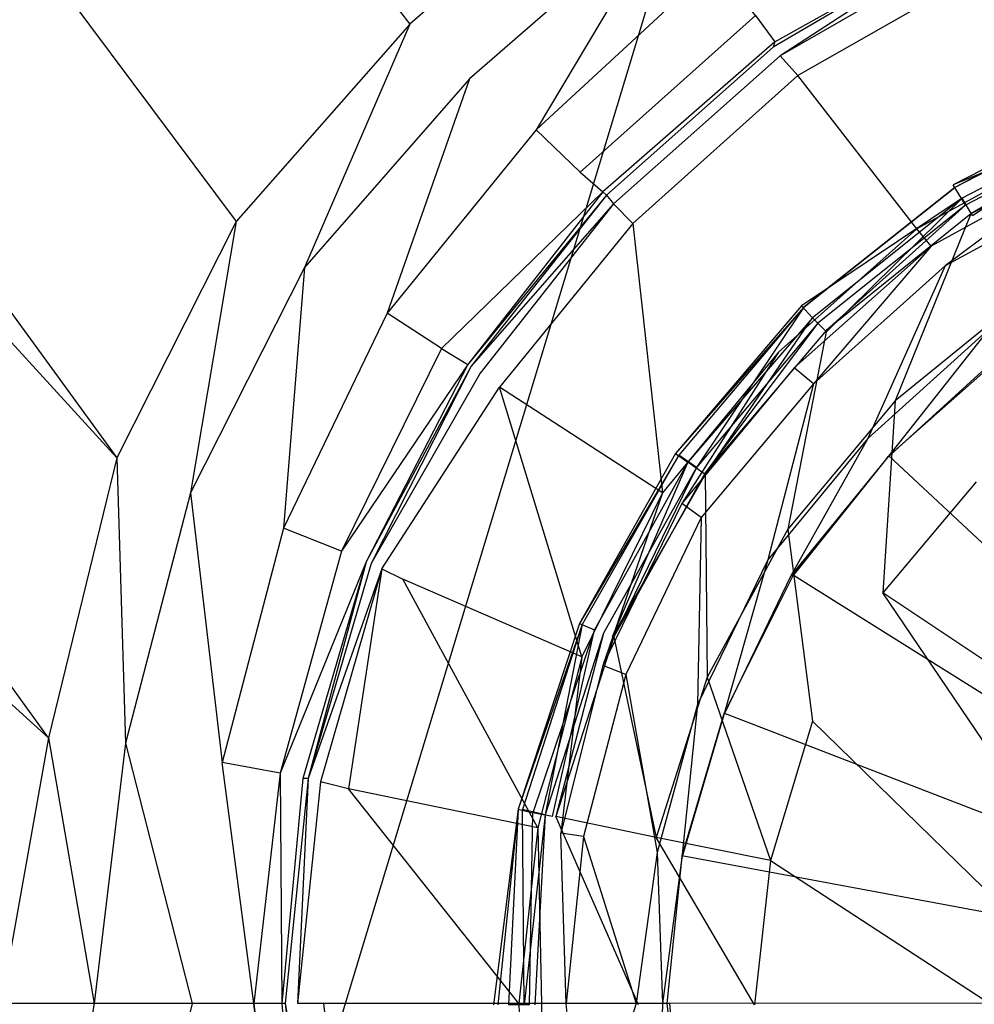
# Model space of a CAD drawing. Extents: x 0 to 1.5, y -0.9 to 0.
# Tile 7 of 16: x 0.6674 to 0.7215, y -0.45 to -0.3942. Entities that reach past the tile are written whole.
import ezdxf

# ---------------------------------------------------------------- set-up
doc = ezdxf.new("R2010")
doc.units = 0
doc.layers.add('L0_ABLAUF_INF_0___REPLACEMTFORE', color=7, linetype='CONTINUOUS')
doc.layers.add('L1_GRUPPE_28___REPLACEMTFOREMPT', color=7, linetype='CONTINUOUS')

msp = doc.modelspace()

# ---------------------------------------------------------------- linework, layer by layer
at = {"layer": 'L0_ABLAUF_INF_0___REPLACEMTFORE', "color": 8}
for points, invisible_edges in [([(0.730285, -0.399408, 0.020316), (0.720313, -0.40356, 0.021521), (0.729981, -0.398565, 0.021521), (0.730285, -0.399408, 0.020316)], 14), ([(0.720411, -0.403706, 0.022726), (0.729981, -0.398565, 0.021521), (0.720313, -0.40356, 0.021521), (0.720411, -0.403706, 0.022726)], 13), ([(0.729981, -0.398565, 0.021521), (0.720411, -0.403706, 0.022726), (0.730085, -0.398708, 0.022726), (0.729981, -0.398565, 0.021521)], 14), ([(0.730085, -0.398708, 0.022726), (0.720411, -0.403706, 0.022726), (0.721009, -0.404706, 0.023565), (0.730085, -0.398708, 0.022726)], 14), ([(0.730484, -0.399708, 0.023565), (0.730085, -0.398708, 0.022726), (0.721009, -0.404706, 0.023565), (0.730484, -0.399708, 0.023565)], 14), ([(0.720313, -0.40356, 0.021521), (0.730285, -0.399408, 0.020316), (0.72081, -0.404306, 0.020316), (0.720313, -0.40356, 0.021521)], 13), ([(0.730285, -0.399408, 0.020316), (0.721408, -0.405305, 0.020526), (0.72081, -0.404306, 0.020316), (0.730285, -0.399408, 0.020316)], 13), ([(0.721309, -0.405205, 0.023669), (0.730484, -0.399708, 0.023565), (0.721009, -0.404706, 0.023565), (0.721309, -0.405205, 0.023669)], 13), ([(0.730484, -0.399708, 0.023565), (0.721309, -0.405205, 0.023669), (0.730684, -0.400308, 0.023669), (0.730484, -0.399708, 0.023565)], 14), ([(0.721408, -0.405305, 0.020526), (0.730285, -0.399408, 0.020316), (0.730783, -0.400508, 0.020526), (0.721408, -0.405305, 0.020526)], 14), ([(0.7244, -0.409803, 0.024193), (0.730684, -0.400308, 0.023669), (0.721309, -0.405205, 0.023669), (0.7244, -0.409803, 0.024193)], 13), ([(0.72081, -0.404306, 0.020316), (0.711704, -0.410423, 0.021574), (0.720313, -0.40356, 0.021521), (0.72081, -0.404306, 0.020316)], 14), ([(0.720411, -0.403706, 0.022726), (0.720313, -0.40356, 0.021521), (0.711704, -0.410423, 0.021574), (0.720411, -0.403706, 0.022726)], 14), ([(0.711834, -0.410503, 0.022831), (0.720411, -0.403706, 0.022726), (0.711704, -0.410423, 0.021574), (0.711834, -0.410503, 0.022831)], 14), ([(0.720411, -0.403706, 0.022726), (0.711834, -0.410503, 0.022831), (0.712631, -0.411403, 0.023565), (0.720411, -0.403706, 0.022726)], 14), ([(0.721009, -0.404706, 0.023565), (0.720411, -0.403706, 0.022726), (0.712631, -0.411403, 0.023565), (0.721009, -0.404706, 0.023565)], 14), ([(0.711704, -0.410423, 0.021574), (0.72081, -0.404306, 0.020316), (0.712332, -0.411103, 0.020316), (0.711704, -0.410423, 0.021574)], 13), ([(0.72081, -0.404306, 0.020316), (0.71313, -0.411903, 0.020526), (0.712332, -0.411103, 0.020316), (0.72081, -0.404306, 0.020316)], 13), ([(0.71313, -0.411903, 0.020526), (0.72081, -0.404306, 0.020316), (0.721408, -0.405305, 0.020526), (0.71313, -0.411903, 0.020526)], 14), ([(0.71313, -0.411803, 0.023669), (0.721009, -0.404706, 0.023565), (0.712631, -0.411403, 0.023565), (0.71313, -0.411803, 0.023669)], 13), ([(0.721009, -0.404706, 0.023565), (0.71313, -0.411803, 0.023669), (0.721309, -0.405205, 0.023669), (0.721009, -0.404706, 0.023565)], 14), ([(0.71702, -0.415801, 0.024193), (0.721309, -0.405205, 0.023669), (0.71313, -0.411803, 0.023669), (0.71702, -0.415801, 0.024193)], 13), ([(0.721309, -0.405205, 0.023669), (0.71702, -0.415801, 0.024193), (0.7244, -0.409803, 0.024193), (0.721309, -0.405205, 0.023669)], 14), ([(0.7244, -0.409803, 0.024193), (0.71702, -0.415801, 0.024193), (0.721608, -0.420399, 0.024822), (0.7244, -0.409803, 0.024193)], 14), ([(0.711704, -0.410423, 0.021574), (0.712332, -0.411103, 0.020316), (0.704554, -0.4188, 0.021574), (0.711704, -0.410423, 0.021574)], 14), ([(0.711704, -0.410423, 0.021574), (0.704554, -0.4188, 0.021574), (0.711834, -0.410503, 0.022831), (0.711704, -0.410423, 0.021574)], 14), ([(0.711834, -0.410503, 0.022831), (0.704554, -0.4188, 0.021574), (0.704752, -0.418899, 0.022831), (0.711834, -0.410503, 0.022831)], 14), ([(0.70575, -0.419599, 0.023565), (0.711834, -0.410503, 0.022831), (0.704752, -0.418899, 0.022831), (0.70575, -0.419599, 0.023565)], 13), ([(0.711834, -0.410503, 0.022831), (0.70575, -0.419599, 0.023565), (0.712631, -0.411403, 0.023565), (0.711834, -0.410503, 0.022831)], 14), ([(0.712332, -0.411103, 0.020316), (0.705251, -0.419299, 0.020316), (0.704554, -0.4188, 0.021574), (0.712332, -0.411103, 0.020316)], 14), ([(0.712332, -0.411103, 0.020316), (0.706248, -0.419999, 0.020526), (0.705251, -0.419299, 0.020316), (0.712332, -0.411103, 0.020316)], 13), ([(0.706248, -0.419999, 0.020526), (0.712332, -0.411103, 0.020316), (0.71313, -0.411903, 0.020526), (0.706248, -0.419999, 0.020526)], 14), ([(0.706248, -0.419899, 0.023669), (0.712631, -0.411403, 0.023565), (0.70575, -0.419599, 0.023565), (0.706248, -0.419899, 0.023669)], 13), ([(0.712631, -0.411403, 0.023565), (0.706248, -0.419899, 0.023669), (0.71313, -0.411803, 0.023669), (0.712631, -0.411403, 0.023565)], 14), ([(0.710936, -0.423098, 0.024193), (0.71313, -0.411803, 0.023669), (0.706248, -0.419899, 0.023669), (0.710936, -0.423098, 0.024193)], 13), ([(0.71313, -0.411803, 0.023669), (0.710936, -0.423098, 0.024193), (0.71702, -0.415801, 0.024193), (0.71313, -0.411803, 0.023669)], 14), ([(0.716322, -0.426696, 0.024822), (0.71702, -0.415801, 0.024193), (0.710936, -0.423098, 0.024193), (0.716322, -0.426696, 0.024822)], 13), ([(0.71702, -0.415801, 0.024193), (0.716322, -0.426696, 0.024822), (0.721608, -0.420399, 0.024822), (0.71702, -0.415801, 0.024193)], 14), ([(0.704554, -0.4188, 0.021574), (0.705251, -0.419299, 0.020316), (0.699116, -0.428438, 0.021574), (0.704554, -0.4188, 0.021574)], 14), ([(0.704554, -0.4188, 0.021574), (0.699116, -0.428438, 0.021574), (0.704752, -0.418899, 0.022831), (0.704554, -0.4188, 0.021574)], 14), ([(0.704752, -0.418899, 0.022831), (0.699116, -0.428438, 0.021574), (0.699267, -0.428495, 0.022831), (0.704752, -0.418899, 0.022831)], 14), ([(0.704752, -0.418899, 0.022831), (0.699267, -0.428495, 0.022831), (0.700464, -0.428995, 0.023565), (0.704752, -0.418899, 0.022831)], 14), ([(0.70575, -0.419599, 0.023565), (0.704752, -0.418899, 0.022831), (0.700464, -0.428995, 0.023565), (0.70575, -0.419599, 0.023565)], 14), ([(0.705251, -0.419299, 0.020316), (0.699965, -0.428795, 0.020316), (0.699116, -0.428438, 0.021574), (0.705251, -0.419299, 0.020316)], 14), ([(0.705251, -0.419299, 0.020316), (0.700962, -0.429195, 0.020526), (0.699965, -0.428795, 0.020316), (0.705251, -0.419299, 0.020316)], 14), ([(0.706248, -0.419999, 0.020526), (0.700962, -0.429195, 0.020526), (0.705251, -0.419299, 0.020316), (0.706248, -0.419999, 0.020526)], 14), ([(0.701062, -0.429195, 0.023669), (0.70575, -0.419599, 0.023565), (0.700464, -0.428995, 0.023565), (0.701062, -0.429195, 0.023669)], 13), ([(0.70575, -0.419599, 0.023565), (0.701062, -0.429195, 0.023669), (0.706248, -0.419899, 0.023669), (0.70575, -0.419599, 0.023565)], 14), ([(0.706348, -0.431494, 0.024193), (0.706248, -0.419899, 0.023669), (0.701062, -0.429195, 0.023669), (0.706348, -0.431494, 0.024193)], 13), ([(0.706248, -0.419899, 0.023669), (0.706348, -0.431494, 0.024193), (0.710936, -0.423098, 0.024193), (0.706248, -0.419899, 0.023669)], 14), ([(0.727392, -0.434093, 0.02566), (0.721608, -0.420399, 0.024822), (0.716322, -0.426696, 0.024822), (0.727392, -0.434093, 0.02566)], 13), ([(0.712332, -0.433993, 0.024822), (0.710936, -0.423098, 0.024193), (0.706348, -0.431494, 0.024193), (0.712332, -0.433993, 0.024822)], 13), ([(0.710936, -0.423098, 0.024193), (0.712332, -0.433993, 0.024822), (0.716322, -0.426696, 0.024822), (0.710936, -0.423098, 0.024193)], 14), ([(0.7247, -0.43909, 0.025765), (0.716322, -0.426696, 0.024822), (0.712332, -0.433993, 0.024822), (0.7247, -0.43909, 0.025765)], 14), ([(0.727392, -0.434093, 0.02566), (0.716322, -0.426696, 0.024822), (0.7247, -0.43909, 0.025765), (0.727392, -0.434093, 0.02566)], 14), ([(0.699116, -0.428438, 0.021574), (0.699965, -0.428795, 0.020316), (0.695642, -0.438984, 0.021574), (0.699116, -0.428438, 0.021574)], 14), ([(0.699116, -0.428438, 0.021574), (0.695642, -0.438984, 0.021574), (0.699267, -0.428495, 0.022831), (0.699116, -0.428438, 0.021574)], 14), ([(0.699267, -0.428495, 0.022831), (0.695642, -0.438984, 0.021574), (0.695876, -0.43899, 0.022831), (0.699267, -0.428495, 0.022831)], 14), ([(0.699965, -0.428795, 0.020316), (0.696474, -0.43919, 0.020316), (0.695642, -0.438984, 0.021574), (0.699965, -0.428795, 0.020316)], 14), ([(0.697172, -0.43929, 0.023565), (0.699267, -0.428495, 0.022831), (0.695876, -0.43899, 0.022831), (0.697172, -0.43929, 0.023565)], 13), ([(0.699965, -0.428795, 0.020316), (0.697571, -0.43939, 0.020526), (0.696474, -0.43919, 0.020316), (0.699965, -0.428795, 0.020316)], 13), ([(0.699267, -0.428495, 0.022831), (0.697172, -0.43929, 0.023565), (0.700464, -0.428995, 0.023565), (0.699267, -0.428495, 0.022831)], 14), ([(0.697771, -0.43939, 0.023669), (0.700464, -0.428995, 0.023565), (0.697172, -0.43929, 0.023565), (0.697771, -0.43939, 0.023669)], 13), ([(0.697571, -0.43939, 0.020526), (0.699965, -0.428795, 0.020316), (0.700962, -0.429195, 0.020526), (0.697571, -0.43939, 0.020526)], 14), ([(0.700464, -0.428995, 0.023565), (0.697771, -0.43939, 0.023669), (0.701062, -0.429195, 0.023669), (0.700464, -0.428995, 0.023565)], 14), ([(0.703456, -0.44059, 0.024193), (0.701062, -0.429195, 0.023669), (0.697771, -0.43939, 0.023669), (0.703456, -0.44059, 0.024193)], 13), ([(0.701062, -0.429195, 0.023669), (0.703456, -0.44059, 0.024193), (0.706348, -0.431494, 0.024193), (0.701062, -0.429195, 0.023669)], 14), ([(0.709939, -0.441889, 0.024822), (0.706348, -0.431494, 0.024193), (0.703456, -0.44059, 0.024193), (0.709939, -0.441889, 0.024822)], 13), ([(0.706348, -0.431494, 0.024193), (0.709939, -0.441889, 0.024822), (0.712332, -0.433993, 0.024822), (0.706348, -0.431494, 0.024193)], 14), ([(0.723104, -0.444488, 0.025765), (0.712332, -0.433993, 0.024822), (0.709939, -0.441889, 0.024822), (0.723104, -0.444488, 0.025765)], 13), ([(0.712332, -0.433993, 0.024822), (0.723104, -0.444488, 0.025765), (0.7247, -0.43909, 0.025765), (0.712332, -0.433993, 0.024822)], 14), ([(0.695642, -0.438984, 0.021574), (0.695078, -0.450086, 0.020316), (0.694232, -0.450086, 0.021627), (0.695642, -0.438984, 0.021574)], 14), ([(0.69448, -0.450086, 0.022936), (0.695642, -0.438984, 0.021574), (0.694232, -0.450086, 0.021627), (0.69448, -0.450086, 0.022936)], 13), ([(0.695642, -0.438984, 0.021574), (0.69448, -0.450086, 0.022936), (0.695876, -0.43899, 0.022831), (0.695642, -0.438984, 0.021574)], 14), ([(0.695976, -0.450086, 0.023565), (0.695876, -0.43899, 0.022831), (0.69448, -0.450086, 0.022936), (0.695976, -0.450086, 0.023565)], 14), ([(0.695642, -0.438984, 0.021574), (0.696474, -0.43919, 0.020316), (0.695078, -0.450086, 0.020316), (0.695642, -0.438984, 0.021574)], 14), ([(0.697172, -0.43929, 0.023565), (0.695876, -0.43899, 0.022831), (0.695976, -0.450086, 0.023565), (0.697172, -0.43929, 0.023565)], 14), ([(0.696474, -0.43919, 0.020316), (0.696275, -0.450086, 0.020526), (0.695078, -0.450086, 0.020316), (0.696474, -0.43919, 0.020316)], 13), ([(0.696574, -0.450086, 0.023669), (0.697172, -0.43929, 0.023565), (0.695976, -0.450086, 0.023565), (0.696574, -0.450086, 0.023669)], 13), ([(0.696275, -0.450086, 0.020526), (0.696474, -0.43919, 0.020316), (0.697571, -0.43939, 0.020526), (0.696275, -0.450086, 0.020526)], 14), ([(0.697172, -0.43929, 0.023565), (0.696574, -0.450086, 0.023669), (0.697771, -0.43939, 0.023669), (0.697172, -0.43929, 0.023565)], 14), ([(0.702458, -0.450086, 0.024298), (0.697771, -0.43939, 0.023669), (0.696574, -0.450086, 0.023669), (0.702458, -0.450086, 0.024298)], 14), ([(0.703456, -0.44059, 0.024193), (0.697771, -0.43939, 0.023669), (0.702458, -0.450086, 0.024298), (0.703456, -0.44059, 0.024193)], 14), ([(0.709041, -0.450086, 0.024822), (0.703456, -0.44059, 0.024193), (0.702458, -0.450086, 0.024298), (0.709041, -0.450086, 0.024822)], 14), ([(0.709939, -0.441889, 0.024822), (0.703456, -0.44059, 0.024193), (0.709041, -0.450086, 0.024822), (0.709939, -0.441889, 0.024822)], 14), ([(0.722505, -0.450086, 0.025765), (0.709939, -0.441889, 0.024822), (0.709041, -0.450086, 0.024822), (0.722505, -0.450086, 0.025765)], 13), ([(0.709939, -0.441889, 0.024822), (0.722505, -0.450086, 0.025765), (0.723104, -0.444488, 0.025765), (0.709939, -0.441889, 0.024822)], 14)]:
    msp.add_3dface(points, dxfattribs=dict(at, invisible_edges=invisible_edges))
at = {"layer": 'L1_GRUPPE_28___REPLACEMTFOREMPT', "color": 8}
for points, invisible_edges in [([(0.632471, -0.626255, 0.00106), (0.632471, -0.273736, 0.00106), (0.749998, -0.238006, 0.00106), (0.632471, -0.626255, 0.00106)], 10), ([(0.632471, -0.626255, 0.00106), (0.749998, -0.238006, 0.00106), (0.749998, -0.661985, 0.00106), (0.632471, -0.626255, 0.00106)], 13), ([(0.689491, -0.394447, 0.029246), (0.62401, -0.309219, 0.031216), (0.613938, -0.317595, 0.031223), (0.689491, -0.394447, 0.029246)], 13), ([(0.62401, -0.309219, 0.031216), (0.689491, -0.394447, 0.029246), (0.701435, -0.383951, 0.029246), (0.62401, -0.309219, 0.031216)], 14), ([(0.679637, -0.405643, 0.029246), (0.613938, -0.317595, 0.031223), (0.605865, -0.327156, 0.031217), (0.679637, -0.405643, 0.029246)], 13), ([(0.613938, -0.317595, 0.031223), (0.679637, -0.405643, 0.029246), (0.689491, -0.394447, 0.029246), (0.613938, -0.317595, 0.031223)], 14), ([(0.672868, -0.419038, 0.029246), (0.605865, -0.327156, 0.031217), (0.600159, -0.339628, 0.031211), (0.672868, -0.419038, 0.029246)], 13), ([(0.605865, -0.327156, 0.031217), (0.672868, -0.419038, 0.029246), (0.679637, -0.405643, 0.029246), (0.605865, -0.327156, 0.031217)], 14), ([(0.668986, -0.434933, 0.029246), (0.600159, -0.339628, 0.031211), (0.596651, -0.36945, 0.031192), (0.668986, -0.434933, 0.029246)], 14), ([(0.672868, -0.419038, 0.029246), (0.600159, -0.339628, 0.031211), (0.668986, -0.434933, 0.029246), (0.672868, -0.419038, 0.029246)], 14), ([(0.668986, -0.434933, 0.029246), (0.596651, -0.36945, 0.031192), (0.666299, -0.449995, 0.029246), (0.668986, -0.434933, 0.029246)], 14), ([(0.701435, -0.383951, 0.029246), (0.689491, -0.394447, 0.029246), (0.692875, -0.397546, 0.029142), (0.701435, -0.383951, 0.029246)], 14), ([(0.704322, -0.387549, 0.029246), (0.701435, -0.383951, 0.029246), (0.692875, -0.397546, 0.029142), (0.704322, -0.387549, 0.029246)], 14), ([(0.696658, -0.400445, 0.029037), (0.704322, -0.387549, 0.029246), (0.692875, -0.397546, 0.029142), (0.696658, -0.400445, 0.029037)], 13), ([(0.704322, -0.387549, 0.029246), (0.696658, -0.400445, 0.029037), (0.70681, -0.391048, 0.029142), (0.704322, -0.387549, 0.029246)], 14), ([(0.7091, -0.393947, 0.027989), (0.710195, -0.395447, 0.024426), (0.721144, -0.389049, 0.024426), (0.7091, -0.393947, 0.027989)], 14), ([(0.710195, -0.395447, 0.024426), (0.720845, -0.389449, 0.021283), (0.721144, -0.389049, 0.024426), (0.710195, -0.395447, 0.024426)], 14), ([(0.720845, -0.389449, 0.021283), (0.710095, -0.395746, 0.021283), (0.710493, -0.396246, 0.019187), (0.720845, -0.389449, 0.021283)], 14), ([(0.720845, -0.389449, 0.021283), (0.710195, -0.395447, 0.024426), (0.710095, -0.395746, 0.021283), (0.720845, -0.389449, 0.021283)], 13), ([(0.720845, -0.389449, 0.021283), (0.710493, -0.396246, 0.019187), (0.721243, -0.390048, 0.019082), (0.720845, -0.389449, 0.021283)], 14), ([(0.721243, -0.390048, 0.019082), (0.710493, -0.396246, 0.019187), (0.711489, -0.397346, 0.017511), (0.721243, -0.390048, 0.019082)], 14), ([(0.722239, -0.391248, 0.017406), (0.721243, -0.390048, 0.019082), (0.711489, -0.397346, 0.017511), (0.722239, -0.391248, 0.017406)], 14), ([(0.70681, -0.391048, 0.029142), (0.696658, -0.400445, 0.029037), (0.699146, -0.402844, 0.027779), (0.70681, -0.391048, 0.029142)], 14), ([(0.7091, -0.393947, 0.027989), (0.70681, -0.391048, 0.029142), (0.699146, -0.402844, 0.027779), (0.7091, -0.393947, 0.027989)], 14), ([(0.722239, -0.391248, 0.017406), (0.711489, -0.397346, 0.017511), (0.718257, -0.406043, 0.009442), (0.722239, -0.391248, 0.017406)], 14), ([(0.727415, -0.401045, 0.009338), (0.722239, -0.391248, 0.017406), (0.718257, -0.406043, 0.009442), (0.727415, -0.401045, 0.009338)], 14), ([(0.7091, -0.393947, 0.027989), (0.699146, -0.402844, 0.027779), (0.710195, -0.395447, 0.024426), (0.7091, -0.393947, 0.027989)], 14), ([(0.683519, -0.408242, 0.029142), (0.689491, -0.394447, 0.029246), (0.679637, -0.405643, 0.029246), (0.683519, -0.408242, 0.029142)], 13), ([(0.689491, -0.394447, 0.029246), (0.683519, -0.408242, 0.029142), (0.692875, -0.397546, 0.029142), (0.689491, -0.394447, 0.029246)], 14), ([(0.699146, -0.402844, 0.027779), (0.70044, -0.403944, 0.024322), (0.710195, -0.395447, 0.024426), (0.699146, -0.402844, 0.027779)], 14), ([(0.710195, -0.395447, 0.024426), (0.70044, -0.403944, 0.024322), (0.710095, -0.395746, 0.021283), (0.710195, -0.395447, 0.024426)], 14), ([(0.70044, -0.403944, 0.024322), (0.700639, -0.404144, 0.021283), (0.710095, -0.395746, 0.021283), (0.70044, -0.403944, 0.024322)], 14), ([(0.710095, -0.395746, 0.021283), (0.700639, -0.404144, 0.021283), (0.710493, -0.396246, 0.019187), (0.710095, -0.395746, 0.021283)], 14), ([(0.700639, -0.404144, 0.021283), (0.701037, -0.404643, 0.019082), (0.710493, -0.396246, 0.019187), (0.700639, -0.404144, 0.021283)], 14), ([(0.710493, -0.396246, 0.019187), (0.701037, -0.404643, 0.019082), (0.702132, -0.405743, 0.017511), (0.710493, -0.396246, 0.019187)], 14), ([(0.711489, -0.397346, 0.017511), (0.710493, -0.396246, 0.019187), (0.702132, -0.405743, 0.017511), (0.711489, -0.397346, 0.017511)], 14), ([(0.688197, -0.410841, 0.029037), (0.692875, -0.397546, 0.029142), (0.683519, -0.408242, 0.029142), (0.688197, -0.410841, 0.029037)], 13), ([(0.692875, -0.397546, 0.029142), (0.688197, -0.410841, 0.029037), (0.696658, -0.400445, 0.029037), (0.692875, -0.397546, 0.029142)], 14), ([(0.711489, -0.397346, 0.017511), (0.702132, -0.405743, 0.017511), (0.710394, -0.413041, 0.009338), (0.711489, -0.397346, 0.017511)], 14), ([(0.718257, -0.406043, 0.009442), (0.711489, -0.397346, 0.017511), (0.710394, -0.413041, 0.009338), (0.718257, -0.406043, 0.009442)], 14), ([(0.696658, -0.400445, 0.029037), (0.688197, -0.410841, 0.029037), (0.691283, -0.412841, 0.027884), (0.696658, -0.400445, 0.029037)], 14), ([(0.699146, -0.402844, 0.027779), (0.696658, -0.400445, 0.029037), (0.691283, -0.412841, 0.027884), (0.699146, -0.402844, 0.027779)], 14), ([(0.727415, -0.401045, 0.009338), (0.718257, -0.406043, 0.009442), (0.719054, -0.407043, 0.008709), (0.727415, -0.401045, 0.009338)], 14), ([(0.727912, -0.402144, 0.008709), (0.727415, -0.401045, 0.009338), (0.719054, -0.407043, 0.008709), (0.727912, -0.402144, 0.008709)], 14), ([(0.71985, -0.408142, 0.008395), (0.727912, -0.402144, 0.008709), (0.719054, -0.407043, 0.008709), (0.71985, -0.408142, 0.008395)], 13), ([(0.727912, -0.402144, 0.008709), (0.71985, -0.408142, 0.008395), (0.72851, -0.403444, 0.008395), (0.727912, -0.402144, 0.008709)], 14), ([(0.691283, -0.412841, 0.027884), (0.70044, -0.403944, 0.024322), (0.699146, -0.402844, 0.027779), (0.691283, -0.412841, 0.027884)], 14), ([(0.722338, -0.411741, 0.008395), (0.72851, -0.403444, 0.008395), (0.71985, -0.408142, 0.008395), (0.722338, -0.411741, 0.008395)], 13), ([(0.70044, -0.403944, 0.024322), (0.691283, -0.412841, 0.027884), (0.692776, -0.41374, 0.024322), (0.70044, -0.403944, 0.024322)], 13), ([(0.70044, -0.403944, 0.024322), (0.692776, -0.41374, 0.024322), (0.700639, -0.404144, 0.021283), (0.70044, -0.403944, 0.024322)], 14), ([(0.700639, -0.404144, 0.021283), (0.692776, -0.41374, 0.024322), (0.692975, -0.41384, 0.021178), (0.700639, -0.404144, 0.021283)], 14), ([(0.700639, -0.404144, 0.021283), (0.692975, -0.41384, 0.021178), (0.701037, -0.404643, 0.019082), (0.700639, -0.404144, 0.021283)], 14), ([(0.701037, -0.404643, 0.019082), (0.692975, -0.41384, 0.021178), (0.693473, -0.41424, 0.019187), (0.701037, -0.404643, 0.019082)], 14), ([(0.701037, -0.404643, 0.019082), (0.693473, -0.41424, 0.019187), (0.694567, -0.41504, 0.017615), (0.701037, -0.404643, 0.019082)], 14), ([(0.702132, -0.405743, 0.017511), (0.701037, -0.404643, 0.019082), (0.694567, -0.41504, 0.017615), (0.702132, -0.405743, 0.017511)], 14), ([(0.677049, -0.421038, 0.029142), (0.679637, -0.405643, 0.029246), (0.672868, -0.419038, 0.029246), (0.677049, -0.421038, 0.029142)], 13), ([(0.679637, -0.405643, 0.029246), (0.677049, -0.421038, 0.029142), (0.683519, -0.408242, 0.029142), (0.679637, -0.405643, 0.029246)], 14), ([(0.703824, -0.421038, 0.009442), (0.702132, -0.405743, 0.017511), (0.694567, -0.41504, 0.017615), (0.703824, -0.421038, 0.009442)], 13), ([(0.702132, -0.405743, 0.017511), (0.703824, -0.421038, 0.009442), (0.710394, -0.413041, 0.009338), (0.702132, -0.405743, 0.017511)], 14), ([(0.718257, -0.406043, 0.009442), (0.710394, -0.413041, 0.009338), (0.71129, -0.41394, 0.008709), (0.718257, -0.406043, 0.009442)], 14), ([(0.719054, -0.407043, 0.008709), (0.718257, -0.406043, 0.009442), (0.71129, -0.41394, 0.008709), (0.719054, -0.407043, 0.008709)], 14), ([(0.712385, -0.41484, 0.008395), (0.719054, -0.407043, 0.008709), (0.71129, -0.41394, 0.008709), (0.712385, -0.41484, 0.008395)], 13), ([(0.719054, -0.407043, 0.008709), (0.712385, -0.41484, 0.008395), (0.71985, -0.408142, 0.008395), (0.719054, -0.407043, 0.008709)], 14), ([(0.682324, -0.423037, 0.029037), (0.683519, -0.408242, 0.029142), (0.677049, -0.421038, 0.029142), (0.682324, -0.423037, 0.029037)], 13), ([(0.683519, -0.408242, 0.029142), (0.682324, -0.423037, 0.029037), (0.688197, -0.410841, 0.029037), (0.683519, -0.408242, 0.029142)], 14), ([(0.71547, -0.417939, 0.008395), (0.71985, -0.408142, 0.008395), (0.712385, -0.41484, 0.008395), (0.71547, -0.417939, 0.008395)], 13), ([(0.71985, -0.408142, 0.008395), (0.71547, -0.417939, 0.008395), (0.722338, -0.411741, 0.008395), (0.71985, -0.408142, 0.008395)], 14), ([(0.688197, -0.410841, 0.029037), (0.682324, -0.423037, 0.029037), (0.685609, -0.424337, 0.02757), (0.688197, -0.410841, 0.029037)], 14), ([(0.691283, -0.412841, 0.027884), (0.688197, -0.410841, 0.029037), (0.685609, -0.424337, 0.02757), (0.691283, -0.412841, 0.027884)], 14), ([(0.716565, -0.419038, 0.008395), (0.722338, -0.411741, 0.008395), (0.71547, -0.417939, 0.008395), (0.716565, -0.419038, 0.008395)], 13), ([(0.722338, -0.411741, 0.008395), (0.716565, -0.419038, 0.008395), (0.723135, -0.413041, 0.008395), (0.722338, -0.411741, 0.008395)], 14), ([(0.691283, -0.412841, 0.027884), (0.685609, -0.424337, 0.02757), (0.692776, -0.41374, 0.024322), (0.691283, -0.412841, 0.027884)], 14), ([(0.704919, -0.421638, 0.008814), (0.710394, -0.413041, 0.009338), (0.703824, -0.421038, 0.009442), (0.704919, -0.421638, 0.008814)], 13), ([(0.710394, -0.413041, 0.009338), (0.704919, -0.421638, 0.008814), (0.71129, -0.41394, 0.008709), (0.710394, -0.413041, 0.009338)], 14), ([(0.723135, -0.413041, 0.008395), (0.716565, -0.419038, 0.008395), (0.723259, -0.413103, 0.007414), (0.723135, -0.413041, 0.008395)], 14), ([(0.716565, -0.419038, 0.008395), (0.716627, -0.418976, 0.007414), (0.723259, -0.413103, 0.007414), (0.716565, -0.419038, 0.008395)], 14), ([(0.723259, -0.413103, 0.007414), (0.716627, -0.418976, 0.007414), (0.723334, -0.41314, 0.006823), (0.723259, -0.413103, 0.007414)], 14), ([(0.716627, -0.418976, 0.007414), (0.716665, -0.418938, 0.006823), (0.723334, -0.41314, 0.006823), (0.716627, -0.418976, 0.007414)], 14), ([(0.749998, -0.450009, 0.006823), (0.723334, -0.41314, 0.006823), (0.716665, -0.418938, 0.006823), (0.749998, -0.450009, 0.006823)], 14), ([(0.692776, -0.41374, 0.024322), (0.685609, -0.424337, 0.02757), (0.687003, -0.424936, 0.024217), (0.692776, -0.41374, 0.024322)], 14), ([(0.692776, -0.41374, 0.024322), (0.687003, -0.424936, 0.024217), (0.692975, -0.41384, 0.021178), (0.692776, -0.41374, 0.024322)], 14), ([(0.692975, -0.41384, 0.021178), (0.687003, -0.424936, 0.024217), (0.687301, -0.425036, 0.021073), (0.692975, -0.41384, 0.021178)], 14), ([(0.692975, -0.41384, 0.021178), (0.687301, -0.425036, 0.021073), (0.693473, -0.41424, 0.019187), (0.692975, -0.41384, 0.021178)], 14), ([(0.693473, -0.41424, 0.019187), (0.687301, -0.425036, 0.021073), (0.687898, -0.425336, 0.019082), (0.693473, -0.41424, 0.019187)], 14), ([(0.687898, -0.425336, 0.019082), (0.694567, -0.41504, 0.017615), (0.693473, -0.41424, 0.019187), (0.687898, -0.425336, 0.019082)], 14), ([(0.71129, -0.41394, 0.008709), (0.704919, -0.421638, 0.008814), (0.706014, -0.422437, 0.008395), (0.71129, -0.41394, 0.008709)], 14), ([(0.712385, -0.41484, 0.008395), (0.71129, -0.41394, 0.008709), (0.706014, -0.422437, 0.008395), (0.712385, -0.41484, 0.008395)], 14), ([(0.694567, -0.41504, 0.017615), (0.687898, -0.425336, 0.019082), (0.689093, -0.425936, 0.017511), (0.694567, -0.41504, 0.017615)], 13), ([(0.699246, -0.430335, 0.009338), (0.694567, -0.41504, 0.017615), (0.689093, -0.425936, 0.017511), (0.699246, -0.430335, 0.009338)], 14), ([(0.703824, -0.421038, 0.009442), (0.694567, -0.41504, 0.017615), (0.699246, -0.430335, 0.009338), (0.703824, -0.421038, 0.009442)], 14), ([(0.709797, -0.424836, 0.008395), (0.712385, -0.41484, 0.008395), (0.706014, -0.422437, 0.008395), (0.709797, -0.424836, 0.008395)], 13), ([(0.712385, -0.41484, 0.008395), (0.709797, -0.424836, 0.008395), (0.71547, -0.417939, 0.008395), (0.712385, -0.41484, 0.008395)], 14), ([(0.711091, -0.425736, 0.008395), (0.71547, -0.417939, 0.008395), (0.709797, -0.424836, 0.008395), (0.711091, -0.425736, 0.008395)], 13), ([(0.71547, -0.417939, 0.008395), (0.711091, -0.425736, 0.008395), (0.716565, -0.419038, 0.008395), (0.71547, -0.417939, 0.008395)], 14), ([(0.749998, -0.450009, 0.006823), (0.716665, -0.418938, 0.006823), (0.71129, -0.425736, 0.006823), (0.749998, -0.450009, 0.006823)], 14), ([(0.716665, -0.418938, 0.006823), (0.716627, -0.418976, 0.007414), (0.71129, -0.425736, 0.006823), (0.716665, -0.418938, 0.006823)], 14), ([(0.673366, -0.435233, 0.029142), (0.672868, -0.419038, 0.029246), (0.668986, -0.434933, 0.029246), (0.673366, -0.435233, 0.029142)], 13), ([(0.672868, -0.419038, 0.029246), (0.673366, -0.435233, 0.029142), (0.677049, -0.421038, 0.029142), (0.672868, -0.419038, 0.029246)], 14), ([(0.716565, -0.419038, 0.008395), (0.711091, -0.425736, 0.008395), (0.711215, -0.425736, 0.007414), (0.716565, -0.419038, 0.008395)], 14), ([(0.716627, -0.418976, 0.007414), (0.716565, -0.419038, 0.008395), (0.711215, -0.425736, 0.007414), (0.716627, -0.418976, 0.007414)], 14), ([(0.716627, -0.418976, 0.007414), (0.711215, -0.425736, 0.007414), (0.71129, -0.425736, 0.006823), (0.716627, -0.418976, 0.007414)], 14), ([(0.678841, -0.436332, 0.029037), (0.677049, -0.421038, 0.029142), (0.673366, -0.435233, 0.029142), (0.678841, -0.436332, 0.029037)], 13), ([(0.677049, -0.421038, 0.029142), (0.678841, -0.436332, 0.029037), (0.682324, -0.423037, 0.029037), (0.677049, -0.421038, 0.029142)], 14), ([(0.70044, -0.430834, 0.008709), (0.703824, -0.421038, 0.009442), (0.699246, -0.430335, 0.009338), (0.70044, -0.430834, 0.008709)], 13), ([(0.703824, -0.421038, 0.009442), (0.70044, -0.430834, 0.008709), (0.704919, -0.421638, 0.008814), (0.703824, -0.421038, 0.009442)], 14), ([(0.704919, -0.421638, 0.008814), (0.70044, -0.430834, 0.008709), (0.701734, -0.431334, 0.008395), (0.704919, -0.421638, 0.008814)], 14), ([(0.706014, -0.422437, 0.008395), (0.704919, -0.421638, 0.008814), (0.701734, -0.431334, 0.008395), (0.706014, -0.422437, 0.008395)], 14), ([(0.705815, -0.433034, 0.008395), (0.706014, -0.422437, 0.008395), (0.701734, -0.431334, 0.008395), (0.705815, -0.433034, 0.008395)], 13), ([(0.706014, -0.422437, 0.008395), (0.705815, -0.433034, 0.008395), (0.709797, -0.424836, 0.008395), (0.706014, -0.422437, 0.008395)], 14), ([(0.682324, -0.423037, 0.029037), (0.678841, -0.436332, 0.029037), (0.682125, -0.436932, 0.02736), (0.682324, -0.423037, 0.029037)], 14), ([(0.685609, -0.424337, 0.02757), (0.682324, -0.423037, 0.029037), (0.682125, -0.436932, 0.02736), (0.685609, -0.424337, 0.02757)], 14), ([(0.685609, -0.424337, 0.02757), (0.682125, -0.436932, 0.02736), (0.687003, -0.424936, 0.024217), (0.685609, -0.424337, 0.02757)], 14), ([(0.687003, -0.424936, 0.024217), (0.682125, -0.436932, 0.02736), (0.683419, -0.437232, 0.024217), (0.687003, -0.424936, 0.024217)], 14), ([(0.687003, -0.424936, 0.024217), (0.683419, -0.437232, 0.024217), (0.683718, -0.437232, 0.020968), (0.687003, -0.424936, 0.024217)], 14), ([(0.687003, -0.424936, 0.024217), (0.683718, -0.437232, 0.020968), (0.687301, -0.425036, 0.021073), (0.687003, -0.424936, 0.024217)], 14), ([(0.687301, -0.425036, 0.021073), (0.683718, -0.437232, 0.020968), (0.687898, -0.425336, 0.019082), (0.687301, -0.425036, 0.021073)], 14), ([(0.707308, -0.433633, 0.008395), (0.709797, -0.424836, 0.008395), (0.705815, -0.433034, 0.008395), (0.707308, -0.433633, 0.008395)], 13), ([(0.709797, -0.424836, 0.008395), (0.707308, -0.433633, 0.008395), (0.711091, -0.425736, 0.008395), (0.709797, -0.424836, 0.008395)], 14), ([(0.687898, -0.425336, 0.019082), (0.683718, -0.437232, 0.020968), (0.684415, -0.437432, 0.018873), (0.687898, -0.425336, 0.019082)], 14), ([(0.687898, -0.425336, 0.019082), (0.684415, -0.437432, 0.018873), (0.686007, -0.437832, 0.017301), (0.687898, -0.425336, 0.019082)], 14), ([(0.687898, -0.425336, 0.019082), (0.686007, -0.437832, 0.017301), (0.689093, -0.425936, 0.017511), (0.687898, -0.425336, 0.019082)], 14), ([(0.696757, -0.440031, 0.009233), (0.689093, -0.425936, 0.017511), (0.686007, -0.437832, 0.017301), (0.696757, -0.440031, 0.009233)], 14), ([(0.699246, -0.430335, 0.009338), (0.689093, -0.425936, 0.017511), (0.696757, -0.440031, 0.009233), (0.699246, -0.430335, 0.009338)], 14), ([(0.749998, -0.450009, 0.006823), (0.71129, -0.425736, 0.006823), (0.707308, -0.433533, 0.006823), (0.749998, -0.450009, 0.006823)], 14), ([(0.711215, -0.425736, 0.007414), (0.707308, -0.433571, 0.007414), (0.707308, -0.433533, 0.006823), (0.711215, -0.425736, 0.007414)], 14), ([(0.71129, -0.425736, 0.006823), (0.711215, -0.425736, 0.007414), (0.707308, -0.433533, 0.006823), (0.71129, -0.425736, 0.006823)], 14), ([(0.711091, -0.425736, 0.008395), (0.707308, -0.433633, 0.008395), (0.707308, -0.433571, 0.007414), (0.711091, -0.425736, 0.008395)], 14), ([(0.711215, -0.425736, 0.007414), (0.711091, -0.425736, 0.008395), (0.707308, -0.433571, 0.007414), (0.711215, -0.425736, 0.007414)], 14), ([(0.698051, -0.440331, 0.008604), (0.699246, -0.430335, 0.009338), (0.696757, -0.440031, 0.009233), (0.698051, -0.440331, 0.008604)], 13), ([(0.699246, -0.430335, 0.009338), (0.698051, -0.440331, 0.008604), (0.70044, -0.430834, 0.008709), (0.699246, -0.430335, 0.009338)], 14), ([(0.70044, -0.430834, 0.008709), (0.698051, -0.440331, 0.008604), (0.699345, -0.440531, 0.008395), (0.70044, -0.430834, 0.008709)], 14), ([(0.701734, -0.431334, 0.008395), (0.70044, -0.430834, 0.008709), (0.699345, -0.440531, 0.008395), (0.701734, -0.431334, 0.008395)], 14), ([(0.703526, -0.441431, 0.008395), (0.701734, -0.431334, 0.008395), (0.699345, -0.440531, 0.008395), (0.703526, -0.441431, 0.008395)], 13), ([(0.701734, -0.431334, 0.008395), (0.703526, -0.441431, 0.008395), (0.705815, -0.433034, 0.008395), (0.701734, -0.431334, 0.008395)], 14), ([(0.704919, -0.441731, 0.008395), (0.705815, -0.433034, 0.008395), (0.703526, -0.441431, 0.008395), (0.704919, -0.441731, 0.008395)], 13), ([(0.705815, -0.433034, 0.008395), (0.704919, -0.441731, 0.008395), (0.707308, -0.433633, 0.008395), (0.705815, -0.433034, 0.008395)], 14), ([(0.749998, -0.450009, 0.006823), (0.707308, -0.433533, 0.006823), (0.704919, -0.441631, 0.006823), (0.749998, -0.450009, 0.006823)], 14), ([(0.707308, -0.433571, 0.007414), (0.704919, -0.441631, 0.006823), (0.707308, -0.433533, 0.006823), (0.707308, -0.433571, 0.007414)], 14), ([(0.707308, -0.433633, 0.008395), (0.704919, -0.441668, 0.007414), (0.707308, -0.433571, 0.007414), (0.707308, -0.433633, 0.008395)], 14), ([(0.704919, -0.441631, 0.006823), (0.707308, -0.433571, 0.007414), (0.704919, -0.441668, 0.007414), (0.704919, -0.441631, 0.006823)], 13), ([(0.704919, -0.441668, 0.007414), (0.707308, -0.433633, 0.008395), (0.704919, -0.441731, 0.008395), (0.704919, -0.441668, 0.007414)], 13), ([(0.671574, -0.449995, 0.029142), (0.668986, -0.434933, 0.029246), (0.666299, -0.449995, 0.029246), (0.671574, -0.449995, 0.029142)], 13), ([(0.668986, -0.434933, 0.029246), (0.671574, -0.449995, 0.029142), (0.673366, -0.435233, 0.029142), (0.668986, -0.434933, 0.029246)], 14), ([(0.677148, -0.449995, 0.029037), (0.673366, -0.435233, 0.029142), (0.671574, -0.449995, 0.029142), (0.677148, -0.449995, 0.029037)], 13), ([(0.673366, -0.435233, 0.029142), (0.677148, -0.449995, 0.029037), (0.678841, -0.436332, 0.029037), (0.673366, -0.435233, 0.029142)], 14), ([(0.680632, -0.449995, 0.02757), (0.678841, -0.436332, 0.029037), (0.677148, -0.449995, 0.029037), (0.680632, -0.449995, 0.02757)], 14), ([(0.682125, -0.436932, 0.02736), (0.678841, -0.436332, 0.029037), (0.680632, -0.449995, 0.02757), (0.682125, -0.436932, 0.02736)], 14), ([(0.682125, -0.436932, 0.02736), (0.680632, -0.449995, 0.02757), (0.682225, -0.449995, 0.024217), (0.682125, -0.436932, 0.02736)], 14), ([(0.682125, -0.436932, 0.02736), (0.682225, -0.449995, 0.024217), (0.683419, -0.437232, 0.024217), (0.682125, -0.436932, 0.02736)], 14), ([(0.683419, -0.437232, 0.024217), (0.682225, -0.449995, 0.024217), (0.682424, -0.449995, 0.021073), (0.683419, -0.437232, 0.024217)], 14), ([(0.683121, -0.449995, 0.019082), (0.683718, -0.437232, 0.020968), (0.682424, -0.449995, 0.021073), (0.683121, -0.449995, 0.019082)], 13), ([(0.683718, -0.437232, 0.020968), (0.683419, -0.437232, 0.024217), (0.682424, -0.449995, 0.021073), (0.683718, -0.437232, 0.020968)], 14), ([(0.683718, -0.437232, 0.020968), (0.683121, -0.449995, 0.019082), (0.684415, -0.437432, 0.018873), (0.683718, -0.437232, 0.020968)], 14), ([(0.684415, -0.437432, 0.018873), (0.683121, -0.449995, 0.019082), (0.684614, -0.449995, 0.017406), (0.684415, -0.437432, 0.018873)], 14), ([(0.686007, -0.437832, 0.017301), (0.684415, -0.437432, 0.018873), (0.684614, -0.449995, 0.017406), (0.686007, -0.437832, 0.017301)], 14), ([(0.695662, -0.449995, 0.009338), (0.686007, -0.437832, 0.017301), (0.684614, -0.449995, 0.017406), (0.695662, -0.449995, 0.009338)], 14), ([(0.696757, -0.440031, 0.009233), (0.686007, -0.437832, 0.017301), (0.695662, -0.449995, 0.009338), (0.696757, -0.440031, 0.009233)], 14), ([(0.696956, -0.449995, 0.008709), (0.696757, -0.440031, 0.009233), (0.695662, -0.449995, 0.009338), (0.696956, -0.449995, 0.008709)], 13), ([(0.696757, -0.440031, 0.009233), (0.696956, -0.449995, 0.008709), (0.698051, -0.440331, 0.008604), (0.696757, -0.440031, 0.009233)], 14), ([(0.69835, -0.449995, 0.008395), (0.698051, -0.440331, 0.008604), (0.696956, -0.449995, 0.008709), (0.69835, -0.449995, 0.008395)], 14), ([(0.699345, -0.440531, 0.008395), (0.698051, -0.440331, 0.008604), (0.69835, -0.449995, 0.008395), (0.699345, -0.440531, 0.008395)], 14), ([(0.702331, -0.449995, 0.008395), (0.699345, -0.440531, 0.008395), (0.69835, -0.449995, 0.008395), (0.702331, -0.449995, 0.008395)], 13), ([(0.699345, -0.440531, 0.008395), (0.702331, -0.449995, 0.008395), (0.703526, -0.441431, 0.008395), (0.699345, -0.440531, 0.008395)], 14), ([(0.703824, -0.449995, 0.008395), (0.703526, -0.441431, 0.008395), (0.702331, -0.449995, 0.008395), (0.703824, -0.449995, 0.008395)], 13), ([(0.703526, -0.441431, 0.008395), (0.703824, -0.449995, 0.008395), (0.704919, -0.441731, 0.008395), (0.703526, -0.441431, 0.008395)], 14), ([(0.704919, -0.441731, 0.008395), (0.703824, -0.449995, 0.008395), (0.704073, -0.449995, 0.007414), (0.704919, -0.441731, 0.008395)], 14), ([(0.704919, -0.441668, 0.007414), (0.704073, -0.449995, 0.007414), (0.704223, -0.449995, 0.006823), (0.704919, -0.441668, 0.007414)], 14), ([(0.704919, -0.441668, 0.007414), (0.704919, -0.441731, 0.008395), (0.704073, -0.449995, 0.007414), (0.704919, -0.441668, 0.007414)], 14), ([(0.749998, -0.450009, 0.006823), (0.704919, -0.441631, 0.006823), (0.704223, -0.449995, 0.006823), (0.749998, -0.450009, 0.006823)], 14), ([(0.704919, -0.441631, 0.006823), (0.704919, -0.441668, 0.007414), (0.704223, -0.449995, 0.006823), (0.704919, -0.441631, 0.006823)], 14), ([(0.668986, -0.465058, 0.029246), (0.666299, -0.449995, 0.029246), (0.596651, -0.53054, 0.031192), (0.668986, -0.465058, 0.029246)], 14), ([(0.668986, -0.465058, 0.029246), (0.671574, -0.449995, 0.029142), (0.666299, -0.449995, 0.029246), (0.668986, -0.465058, 0.029246)], 13), ([(0.671574, -0.449995, 0.029142), (0.668986, -0.465058, 0.029246), (0.673366, -0.464758, 0.029142), (0.671574, -0.449995, 0.029142)], 14), ([(0.673366, -0.464758, 0.029142), (0.677148, -0.449995, 0.029037), (0.671574, -0.449995, 0.029142), (0.673366, -0.464758, 0.029142)], 13), ([(0.677148, -0.449995, 0.029037), (0.673366, -0.464758, 0.029142), (0.678841, -0.463658, 0.029037), (0.677148, -0.449995, 0.029037)], 14), ([(0.680632, -0.449995, 0.02757), (0.677148, -0.449995, 0.029037), (0.678841, -0.463658, 0.029037), (0.680632, -0.449995, 0.02757)], 14), ([(0.682125, -0.463058, 0.02736), (0.680632, -0.449995, 0.02757), (0.678841, -0.463658, 0.029037), (0.682125, -0.463058, 0.02736)], 14), ([(0.680632, -0.449995, 0.02757), (0.682125, -0.463058, 0.02736), (0.683419, -0.462758, 0.024217), (0.680632, -0.449995, 0.02757)], 14), ([(0.682225, -0.449995, 0.024217), (0.680632, -0.449995, 0.02757), (0.683419, -0.462758, 0.024217), (0.682225, -0.449995, 0.024217)], 14), ([(0.682225, -0.449995, 0.024217), (0.683419, -0.462758, 0.024217), (0.683718, -0.462758, 0.020968), (0.682225, -0.449995, 0.024217)], 14), ([(0.682424, -0.449995, 0.021073), (0.682225, -0.449995, 0.024217), (0.683718, -0.462758, 0.020968), (0.682424, -0.449995, 0.021073)], 14), ([(0.684415, -0.462559, 0.018873), (0.682424, -0.449995, 0.021073), (0.683718, -0.462758, 0.020968), (0.684415, -0.462559, 0.018873)], 13), ([(0.682424, -0.449995, 0.021073), (0.684415, -0.462559, 0.018873), (0.683121, -0.449995, 0.019082), (0.682424, -0.449995, 0.021073)], 14), ([(0.684614, -0.449995, 0.017406), (0.683121, -0.449995, 0.019082), (0.684415, -0.462559, 0.018873), (0.684614, -0.449995, 0.017406)], 14), ([(0.686007, -0.462159, 0.017301), (0.684614, -0.449995, 0.017406), (0.684415, -0.462559, 0.018873), (0.686007, -0.462159, 0.017301)], 14), ([(0.695662, -0.449995, 0.009338), (0.684614, -0.449995, 0.017406), (0.686007, -0.462159, 0.017301), (0.695662, -0.449995, 0.009338)], 14), ([(0.696757, -0.459959, 0.009233), (0.695662, -0.449995, 0.009338), (0.686007, -0.462159, 0.017301), (0.696757, -0.459959, 0.009233)], 14), ([(0.696757, -0.459959, 0.009233), (0.696956, -0.449995, 0.008709), (0.695662, -0.449995, 0.009338), (0.696757, -0.459959, 0.009233)], 13), ([(0.696956, -0.449995, 0.008709), (0.696757, -0.459959, 0.009233), (0.698051, -0.459659, 0.008604), (0.696956, -0.449995, 0.008709)], 14), ([(0.69835, -0.449995, 0.008395), (0.696956, -0.449995, 0.008709), (0.698051, -0.459659, 0.008604), (0.69835, -0.449995, 0.008395)], 14), ([(0.699345, -0.45946, 0.008394), (0.69835, -0.449995, 0.008395), (0.698051, -0.459659, 0.008604), (0.699345, -0.45946, 0.008394)], 14), ([(0.699345, -0.45946, 0.008394), (0.702331, -0.449995, 0.008395), (0.69835, -0.449995, 0.008395), (0.699345, -0.45946, 0.008394)], 13), ([(0.702331, -0.449995, 0.008395), (0.699345, -0.45946, 0.008394), (0.703526, -0.45856, 0.008394), (0.702331, -0.449995, 0.008395)], 14), ([(0.703526, -0.45856, 0.008394), (0.703824, -0.449995, 0.008395), (0.702331, -0.449995, 0.008395), (0.703526, -0.45856, 0.008394)], 13), ([(0.703824, -0.449995, 0.008395), (0.703526, -0.45856, 0.008394), (0.704919, -0.45826, 0.008394), (0.703824, -0.449995, 0.008395)], 14), ([(0.704073, -0.449995, 0.007414), (0.703824, -0.449995, 0.008395), (0.704919, -0.45826, 0.008394), (0.704073, -0.449995, 0.007414)], 14), ([(0.704223, -0.449995, 0.006823), (0.704073, -0.449995, 0.007414), (0.704919, -0.458322, 0.007414), (0.704223, -0.449995, 0.006823)], 14), ([(0.704073, -0.449995, 0.007414), (0.704919, -0.45826, 0.008394), (0.704919, -0.458322, 0.007414), (0.704073, -0.449995, 0.007414)], 14), ([(0.749998, -0.449982, 0.006823), (0.704223, -0.449995, 0.006823), (0.704919, -0.45836, 0.006823), (0.749998, -0.449982, 0.006823)], 14), ([(0.704223, -0.449995, 0.006823), (0.704919, -0.458322, 0.007414), (0.704919, -0.45836, 0.006823), (0.704223, -0.449995, 0.006823)], 14), ([(0.749998, -0.449982, 0.006823), (0.704919, -0.45836, 0.006823), (0.707308, -0.466457, 0.006823), (0.749998, -0.449982, 0.006823)], 14), ([(0.749998, -0.449982, 0.006823), (0.707308, -0.466457, 0.006823), (0.71129, -0.474254, 0.006823), (0.749998, -0.449982, 0.006823)], 14), ([(0.749998, -0.449982, 0.006823), (0.71129, -0.474254, 0.006823), (0.716665, -0.481052, 0.006823), (0.749998, -0.449982, 0.006823)], 14), ([(0.749998, -0.449982, 0.006823), (0.716665, -0.481052, 0.006823), (0.723334, -0.48685, 0.006823), (0.749998, -0.449982, 0.006823)], 14)]:
    msp.add_3dface(points, dxfattribs=dict(at, invisible_edges=invisible_edges))

doc.saveas('drawing.dxf')
